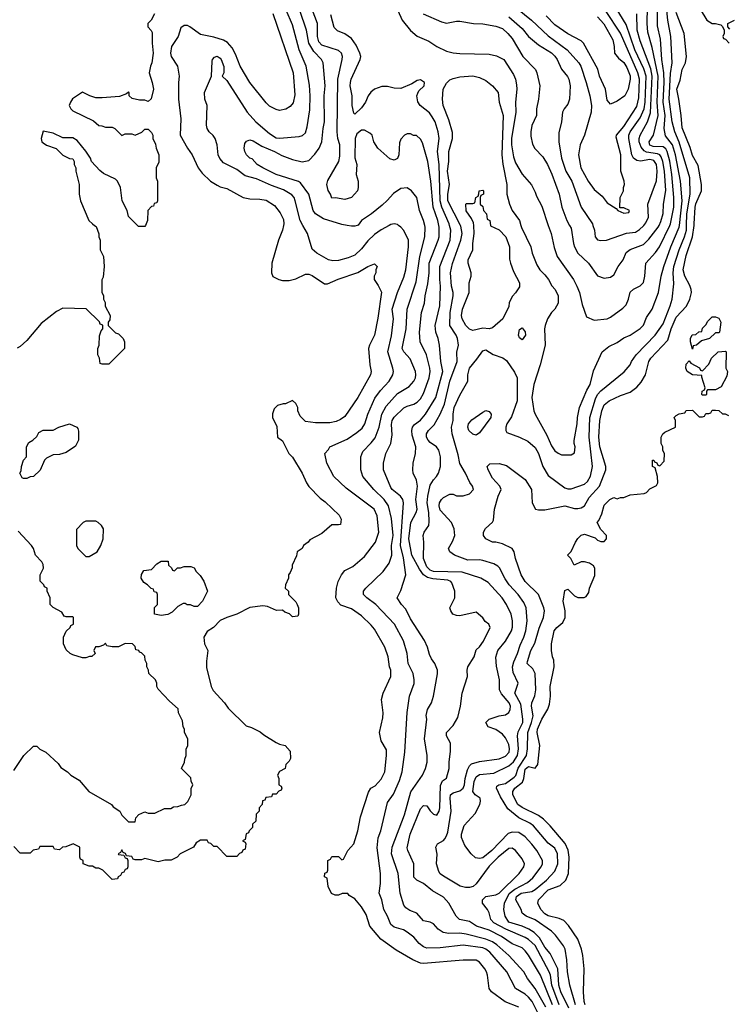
# Model space of a CAD drawing. Header units: inches. Extents: x 1793389 to 1900389, y 320802 to 470796.
# Tile 62 of 256: x 1860206 to 1864528, y 335253 to 341253. Entities that reach past the tile are written whole.
import ezdxf

# ---------------------------------------------------------------- set-up
doc = ezdxf.new("R2010")
doc.units = ezdxf.units.IN
doc.header["$MEASUREMENT"] = 0
doc.layers.add('B8363', color=7, linetype='Continuous')
doc.layers.add('B8364', color=7, linetype='Continuous')

msp = doc.modelspace()

# ---------------------------------------------------------------- linework, layer by layer
at = {"layer": 'B8363', "color": 2}
for points, elevation in [([(1861815.1, 340000), (1861809, 339970), (1861784, 339910), (1861744, 339770), (1861742, 339710), (1861750, 339688.7), (1861786, 339670), (1861810, 339664), (1861850, 339664), (1861890, 339674), (1861950, 339702), (1861970, 339702), (1861990, 339695.3), (1862064.7, 339644.7), (1862083.1, 339643.1), (1862148.3, 339671.7), (1862268, 339712), (1862330, 339748.7), (1862370, 339766), (1862386, 339750), (1862378, 339730), (1862378, 339710), (1862368, 339690), (1862368, 339670), (1862392.9, 339632.9), (1862412.1, 339592.1), (1862390, 339434), (1862369.2, 339330), (1862339, 339270), (1862334, 339250), (1862341.2, 339150), (1862349.2, 339110), (1862345.2, 339090), (1862269.3, 338950), (1862190, 338836), (1862163.2, 338816.8), (1862135.5, 338804.5), (1862096.9, 338796.9), (1862010, 338796), (1861950, 338804.7), (1861916.9, 338836.9), (1861902, 338870), (1861902, 338890), (1861890, 338914), (1861870, 338932), (1861827.3, 338912.7), (1861812.7, 338912.7), (1861778, 338902), (1861758, 338882), (1861748.9, 338851.1), (1861748.9, 338828.9), (1861774.6, 338774.6), (1861778, 338710), (1861810, 338686), (1861848, 338610), (1861870, 338588), (1861928.7, 338490), (1861955.3, 338430), (1861969.3, 338409.3), (1862038, 338338), (1862070, 338315.3), (1862154.6, 338234.6), (1862166, 338210), (1862162, 338178), (1862150, 338174), (1862110, 338174), (1862050, 338122), (1861976.4, 338083.6), (1861966, 338070), (1861938, 338050), (1861928.4, 338031.6), (1861898, 338010), (1861894.6, 337985.4), (1861868, 337930), (1861867.3, 337912.7), (1861856.4, 337883.6), (1861846, 337870), (1861846, 337850), (1861828, 337810), (1861826, 337790), (1861846, 337770), (1861846, 337750), (1861890, 337706), (1861898, 337690), (1861906, 337670), (1861906, 337630), (1861902, 337618), (1861870, 337614), (1861852.7, 337632.7), (1861823.6, 337643.6), (1861810, 337654), (1861772.7, 337652.7), (1861716.9, 337676.9), (1861690, 337682), (1861610, 337671.3), (1861530, 337631.3), (1861468.9, 337611.1), (1861430, 337592), (1861388, 337550), (1861350, 337524.7), (1861329.2, 337490), (1861333.2, 337450), (1861353.2, 337410), (1861344.7, 337344.7), (1861344.7, 337304.7), (1861374, 337190), (1861386, 337166), (1861455.3, 337090), (1861478, 337058), (1861588, 336950), (1861620.2, 336940.2), (1861672.9, 336912.9), (1861694.6, 336894.6), (1861770, 336848), (1861790, 336838), (1861826, 336830), (1861856.4, 336796.4), (1861858, 336750), (1861850, 336734), (1861830, 336714), (1861826, 336690), (1861790, 336672), (1861778, 336650), (1861786, 336630), (1861786, 336590), (1861802, 336582), (1861806, 336570), (1861802, 336558), (1861787.3, 336552.7), (1861770, 336534), (1861747.3, 336532.7), (1861742, 336518), (1861707.3, 336512.7), (1861702, 336498), (1861687.3, 336492.7), (1861686, 336470), (1861666, 336450), (1861666, 336430), (1861648.4, 336411.6), (1861646, 336370), (1861626, 336350), (1861626, 336330), (1861606, 336310), (1861602, 336298), (1861587.3, 336292.7), (1861582, 336258), (1861566, 336250), (1861582, 336242), (1861586, 336230), (1861582, 336198), (1861567.3, 336192.7), (1861562, 336178), (1861547.3, 336172.7), (1861530, 336154), (1861470, 336154), (1861410, 336214), (1861390, 336214), (1861372.7, 336232.7), (1861358, 336238), (1861350, 336254), (1861310, 336254), (1861283.1, 336236.9), (1861266, 336210), (1861186, 336170), (1861166, 336150), (1861130, 336132), (1861091.6, 336131.6), (1861050, 336122), (1860970, 336142), (1860950, 336134), (1860910, 336134), (1860898, 336138), (1860890, 336154), (1860858, 336158), (1860852.7, 336172.7), (1860838, 336178), (1860830, 336194), (1860822, 336178), (1860806, 336170), (1860810, 336166), (1860842, 336162), (1860850, 336146), (1860862, 336142), (1860866, 336130), (1860866, 336090), (1860862, 336078), (1860850, 336074), (1860842, 336058), (1860830, 336054), (1860822, 336038), (1860806, 336030), (1860802, 336018), (1860770, 336014), (1860714, 336070), (1860690, 336082), (1860670, 336082), (1860650, 336094), (1860630, 336094), (1860594, 336110), (1860594, 336130), (1860578, 336138), (1860574, 336150), (1860574, 336210), (1860531.6, 336231.6), (1860487.3, 336212.7), (1860468.4, 336211.6), (1860450, 336194), (1860418, 336198), (1860410, 336214), (1860330, 336214), (1860322, 336198), (1860288.4, 336191.6), (1860270, 336174), (1860210, 336174), (1860170, 336214)], 174), ([(1860663.5, 340000), (1860673.6, 339993.6), (1860688.4, 339948.4), (1860688.7, 339930), (1860698, 339910), (1860698, 339850), (1860718, 339810), (1860722, 339750), (1860715.3, 339684.7), (1860707.3, 339667.3), (1860707.3, 339592.7), (1860718, 339570), (1860718, 339550), (1860728, 339530), (1860728.4, 339508.4), (1860758, 339450), (1860756.4, 339423.6), (1860746, 339410), (1860746, 339390), (1860790, 339346), (1860810, 339338), (1860838, 339310), (1860846, 339290), (1860846, 339250), (1860750, 339154), (1860710, 339154), (1860698, 339158), (1860694, 339190), (1860682, 339210), (1860682, 339250), (1860692, 339270), (1860692.7, 339327.3), (1860703.6, 339356.4), (1860714, 339370), (1860712.7, 339392.7), (1860698, 339398), (1860692.7, 339412.7), (1860611.6, 339491.6), (1860470, 339496), (1860430, 339476), (1860338, 339402), (1860250, 339298), (1860210, 339262), (1860190, 339252)], 178), ([(1860972.7, 340000), (1860970, 339994), (1860930, 339994), (1860924, 340000)], 178), ([(1862460.3, 340000), (1862410, 339973.2), (1862370, 339945.2), (1862330, 339906), (1862290, 339856), (1862250, 339819.3), (1862210, 339802.7), (1862150, 339786), (1862116.8, 339783.2), (1862089, 339790), (1862019, 339830), (1861990, 339855.3), (1861960.9, 339950), (1861933, 340000)], 170), ([(1863250, 335236), (1863167.6, 335267.6), (1863084, 335330), (1863069, 335350), (1863059.3, 335430), (1863052.7, 335450), (1863042.7, 335470), (1863010, 335509.2), (1862990, 335521.2), (1862910, 335522.7), (1862670, 335500.9), (1862650, 335503.7), (1862603.9, 335523.9), (1862503.3, 335583.3), (1862409.5, 335649.5), (1862341.2, 335730), (1862320.2, 335800.2), (1862290, 335848), (1862250, 335895.3), (1862216.4, 335916.4), (1862207.3, 335927.3), (1862172.7, 335927.3), (1862150, 335918), (1862130, 335918), (1862108.9, 335928.9), (1862088, 335970), (1862082, 336022), (1862066, 336030), (1862067.3, 336052.7), (1862082, 336058), (1862086, 336070), (1862086, 336130), (1862102, 336138), (1862110, 336154), (1862150, 336154), (1862170, 336134), (1862182, 336138), (1862208, 336190), (1862244, 336230), (1862269.2, 336310), (1862284.1, 336395.9), (1862334.6, 336545.4), (1862348.7, 336570), (1862374.8, 336585.2), (1862410, 336626), (1862432.7, 336670), (1862444, 336770), (1862443.1, 336803.1), (1862410, 336858), (1862400.9, 336910), (1862422, 336998), (1862422.7, 337030), (1862412.7, 337110), (1862422.7, 337150), (1862469.2, 337250), (1862469, 337290), (1862461.2, 337310), (1862453.2, 337370), (1862432.7, 337430), (1862370, 337539), (1862350, 337564), (1862290, 337621.2), (1862230, 337662.7), (1862165.6, 337685.6), (1862145.6, 337705.6), (1862135.1, 337730), (1862139.3, 337790), (1862149.4, 337830.6), (1862169, 337870), (1862190, 337896), (1862238.6, 337921.4), (1862310, 337981), (1862377.2, 338070), (1862396, 338130), (1862386.6, 338230), (1862369, 338270), (1862198.3, 338398.3), (1862122, 338470), (1862079, 338550), (1862068, 338610), (1862090, 338634), (1862098, 338650), (1862203.3, 338696.7), (1862263.3, 338736.7), (1862295.3, 338764.7), (1862312, 338790), (1862329.6, 338850), (1862372.5, 338947.5), (1862406.6, 338993.4), (1862459.3, 339050), (1862482.7, 339090), (1862486, 339110), (1862482.7, 339130), (1862451.8, 339230), (1862473.1, 339326.9), (1862485.1, 339430), (1862478.7, 339490), (1862509.6, 339590), (1862550, 339684.7), (1862561.6, 339730), (1862578.4, 339870), (1862577, 339910), (1862549.5, 339969.5), (1862530, 339989.2), (1862516.5, 340000)], 170), ([(1862264, 340000), (1862250, 339995.3), (1862230, 339995.3), (1862203.7, 340000)], 166), ([(1863364.6, 335204.6), (1863331.2, 335270), (1863310, 335296.2), (1863290, 335314), (1863229.3, 335350), (1863177, 335450), (1863074.5, 335570), (1863050, 335589.6), (1863030, 335597.4), (1862910, 335613.3), (1862770, 335597), (1862690, 335595.1), (1862670, 335602.7), (1862643.3, 335623.3), (1862610, 335661.2), (1862570, 335693.2), (1862546.8, 335706.8), (1862490, 335722.7), (1862470, 335739), (1862449.6, 335789.6), (1862426.6, 335830), (1862414.5, 335890), (1862399.3, 335930), (1862406, 335990), (1862406, 336050), (1862387.2, 336207.2), (1862392.1, 336267.9), (1862409.3, 336310), (1862450, 336482), (1862486.3, 336533.7), (1862522.7, 336617.3), (1862539.6, 336670), (1862554.5, 336790), (1862569.5, 337030.5), (1862583.7, 337130), (1862612, 337208), (1862612.3, 337230), (1862606, 337270), (1862576, 337330), (1862569.4, 337390), (1862547.2, 337467.2), (1862492.3, 337570), (1862379.3, 337690), (1862324, 337730), (1862304, 337750), (1862304, 337770), (1862317.2, 337790), (1862424, 337890), (1862458.9, 337941.1), (1862476.2, 337990), (1862474, 338050), (1862484, 338110), (1862473.1, 338213.1), (1862456.2, 338290), (1862430, 338329.4), (1862366, 338390), (1862299.3, 338470), (1862286.6, 338510), (1862286, 338590), (1862298.4, 338621.6), (1862350, 338674), (1862374.2, 338705.8), (1862398.4, 338770), (1862415.6, 338850), (1862442.3, 338897.7), (1862510, 338976.3), (1862582.5, 339017.5), (1862609.3, 339050), (1862619.3, 339070), (1862622.7, 339090), (1862619.3, 339110), (1862586.8, 339186.8), (1862549.3, 339230), (1862538, 339250), (1862563.6, 339370), (1862569.4, 339490), (1862624.9, 339655.1), (1862647.3, 339810), (1862677, 339930), (1862679.5, 339990), (1862677, 340000)], 166), ([(1863414.9, 335234.9), (1863350, 335349.3), (1863303.7, 335410), (1863280.9, 335450), (1863189.5, 335550), (1863115.9, 335615.9), (1863090, 335634.3), (1863050, 335649.7), (1862930, 335681.3), (1862890, 335686.3), (1862823.9, 335683.9), (1862789.6, 335689.6), (1862759, 335710), (1862730, 335744), (1862710, 335754), (1862670, 335762), (1862629.3, 335809.3), (1862584.8, 335824.8), (1862561.5, 335841.5), (1862550, 335858), (1862526, 335930), (1862514.5, 336050), (1862473.6, 336170), (1862478.4, 336210), (1862552.5, 336407.5), (1862591.5, 336548.5), (1862662.7, 336650), (1862681.2, 336690), (1862691.9, 336728.1), (1862692.3, 336770), (1862675.1, 336870), (1862689.3, 336990), (1862686.3, 337013.7), (1862693.2, 337050), (1862717.2, 337090), (1862729.4, 337130.6), (1862753.6, 337266.4), (1862754, 337290), (1862739, 337330), (1862718, 337358), (1862705.4, 337385.4), (1862693.2, 337430), (1862676, 337470), (1862590, 337602), (1862562, 337662), (1862535.3, 337690), (1862509, 337730), (1862530, 337774), (1862560.9, 337870), (1862546.2, 337973.8), (1862528.4, 338050), (1862547.3, 338310), (1862542, 338330), (1862529.6, 338349.6), (1862477.2, 338390), (1862470, 338402), (1862426, 338510), (1862425.2, 338550), (1862439, 338610), (1862469.3, 338670.7), (1862477, 338723), (1862473.4, 338786.6), (1862478.4, 338810), (1862490, 338830.6), (1862550, 338887.7), (1862570, 338899.1), (1862610, 338910.6), (1862630, 338922), (1862650, 338942), (1862670, 338976), (1862704.2, 339070), (1862709.6, 339109.6), (1862707.3, 339130), (1862687, 339210), (1862649.2, 339290), (1862643.7, 339350), (1862656, 339470), (1862675.1, 339524.9), (1862678.7, 339570), (1862696.3, 339643.7), (1862703, 339710), (1862702.6, 339770), (1862758.7, 339910), (1862763.6, 339930), (1862764.2, 339990), (1862762.2, 340000)], 162), ([(1863455.3, 335250), (1863382.4, 335430), (1863310, 335553.2), (1863290, 335579.3), (1863270, 335597), (1863210, 335620.7), (1863145.7, 335665.7), (1863070, 335705.1), (1862993.2, 335730), (1862950, 335757), (1862889, 335770), (1862869.2, 335790), (1862822.7, 335870), (1862790, 335906), (1862724.4, 335944.4), (1862670, 335989.2), (1862629.4, 336009.4), (1862610, 336028.7), (1862609.4, 336110), (1862572.7, 336190), (1862570, 336206), (1862587.8, 336290), (1862650, 336444.7), (1862670, 336464.7), (1862690, 336462), (1862710, 336432), (1862730, 336412), (1862750, 336404.7), (1862764, 336430), (1862769.1, 336450.9), (1862773, 336587), (1862785.8, 336614.2), (1862809.3, 336630.7), (1862825.2, 336690), (1862825.2, 336730), (1862834.6, 336794.6), (1862834.6, 336845.4), (1862808.7, 336890), (1862809, 336910), (1862850, 336951.3), (1862878.6, 337001.4), (1862894, 337070), (1862904, 337150), (1862938, 337250), (1862935.3, 337290), (1862939, 337310), (1862979, 337370), (1862990, 337414), (1863010, 337432), (1863034.8, 337465.2), (1863075.3, 337550), (1863068, 337570), (1863045.6, 337585.6), (1863030, 337608), (1862990, 337642), (1862890, 337621.2), (1862870, 337622), (1862848.7, 337630), (1862835.3, 337650), (1862829, 337670), (1862860.9, 337730), (1862859.5, 337770), (1862841.6, 337821.6), (1862836, 337830), (1862817.8, 337837.8), (1862726.9, 337846.9), (1862694.2, 337854.2), (1862669.6, 337869.6), (1862644.7, 337904.7), (1862598.9, 337990), (1862579.7, 338090), (1862591.6, 338190), (1862624.5, 338250), (1862629.6, 338270), (1862623, 338330), (1862631.6, 338411.6), (1862626.6, 338446.6), (1862605.2, 338490), (1862604, 338510), (1862606, 338550), (1862619.5, 338610), (1862622, 338650), (1862599.3, 338720.7), (1862597, 338750), (1862602.7, 338770), (1862613.8, 338786.2), (1862650, 338813.4), (1862682, 338850), (1862743.6, 338950), (1862786, 339110), (1862775.6, 339170), (1862767, 339270), (1862758.4, 339310), (1862743.6, 339350), (1862740.5, 339390), (1862769.6, 339510), (1862772.8, 339630), (1862768, 339670), (1862767.8, 339750), (1862831.3, 339910), (1862836.3, 339970), (1862827.9, 340000)], 158), ([(1863497.2, 335250), (1863450.8, 335370), (1863442.6, 335430), (1863435.4, 335450), (1863350.7, 335610.7), (1863310, 335648), (1863290, 335660.5), (1863170.7, 335710.7), (1863098, 335750), (1863079.5, 335770), (1863069.3, 335810), (1863059.3, 335830), (1863029.2, 335870), (1863029.3, 335890.7), (1863049.5, 335910.5), (1863110, 335920.5), (1863130, 335930.6), (1863252.7, 336050), (1863281.2, 336090), (1863285.2, 336110), (1863270, 336139), (1863229.2, 336190), (1863210, 336203.7), (1863190, 336202), (1863124.9, 336150), (1863070, 336095.1), (1862990, 335988), (1862972, 335970), (1862950, 335964), (1862924.7, 335964.7), (1862893.6, 335973.6), (1862790, 336034), (1862770, 336049), (1862762.5, 336062.5), (1862749.3, 336110), (1862752.9, 336167.1), (1862744, 336210), (1862754, 336230), (1862790, 336250.6), (1862799.1, 336260.9), (1862810, 336278.8), (1862817, 336303), (1862838, 336430), (1862831.5, 336510), (1862834.5, 336530), (1862850, 336541.3), (1862890, 336553.1), (1862911.1, 336570), (1862919.7, 336590), (1862922.6, 336630), (1862938.2, 336681.8), (1862950, 336707.3), (1862962.3, 336717.7), (1863010, 336733), (1863130, 336748.5), (1863170, 336764.9), (1863191.2, 336790), (1863194, 336810), (1863190, 336835.3), (1863170, 336877.2), (1863150, 336899), (1863110, 336928.7), (1863064, 336944), (1863048.7, 336970), (1863070, 336991.3), (1863130, 337011.3), (1863170, 337018), (1863190, 337032), (1863197.2, 337050), (1863199.3, 337070), (1863191.8, 337090), (1863144.4, 337144.4), (1863132, 337170), (1863133.2, 337230), (1863114, 337314), (1863109.5, 337369.5), (1863122, 337410), (1863170, 337466.8), (1863205.1, 337530), (1863211.9, 337551.9), (1863212, 337590), (1863202.7, 337630), (1863174.5, 337690), (1863149.6, 337729.6), (1863064.1, 337824.1), (1863018, 337850), (1862905.6, 337885.6), (1862730, 337891.5), (1862710, 337899.7), (1862690, 337919.5), (1862669.6, 337970.4), (1862671.8, 338070), (1862666.6, 338110), (1862673.2, 338130), (1862701.2, 338170), (1862704.1, 338195.9), (1862702, 338250), (1862691.2, 338310), (1862694.7, 338350), (1862710, 338416), (1862729.3, 338450), (1862749.2, 338470), (1862761.2, 338490), (1862772.7, 338530), (1862772.7, 338590), (1862762.7, 338630), (1862749, 338650), (1862710, 338676), (1862698, 338690), (1862687.3, 338710), (1862687.3, 338730), (1862699.3, 338750), (1862734.7, 338785.3), (1862771.2, 338848.8), (1862798, 338910), (1862830, 339051), (1862874, 339170), (1862872.9, 339227.1), (1862882.7, 339270), (1862877.2, 339310), (1862869.2, 339330), (1862829.5, 339390), (1862831.3, 339470), (1862849.6, 339569.6), (1862849.4, 339590), (1862839.5, 339630), (1862834, 339710), (1862846.8, 339766.8), (1862896.9, 339910), (1862904.2, 339950), (1862895.8, 339995.8), (1862893.7, 340000)], 154), ([(1863555.6, 335230), (1863505.8, 335330), (1863494.5, 335370), (1863488.5, 335468.4), (1863441.7, 335561.7), (1863410, 335602), (1863377.4, 335657.4), (1863344.5, 335690), (1863310.9, 335710.9), (1863270, 335728.4), (1863190, 335753.6), (1863168, 335790), (1863158, 335830), (1863163, 335870), (1863192.1, 335927.9), (1863225.3, 335954.7), (1863303.9, 335996.1), (1863336.6, 336023.4), (1863387, 336090), (1863395.1, 336110), (1863395.1, 336130), (1863359.5, 336190), (1863330, 336229.3), (1863290, 336274.5), (1863250, 336299.5), (1863210, 336302), (1863185.7, 336294.3), (1863086, 336190), (1863030, 336146.6), (1863010, 336141.2), (1862986.6, 336146.6), (1862959, 336170), (1862921.5, 336221.5), (1862901.2, 336270), (1862901.2, 336290), (1862918, 336342), (1862983.3, 336416.7), (1863013.2, 336470), (1863017.2, 336490), (1863014, 336510), (1862984, 336530), (1862969.5, 336550), (1862978.3, 336610), (1862990, 336639.1), (1863010, 336653.4), (1863098.9, 336661.1), (1863190, 336706.4), (1863218.7, 336730), (1863242.6, 336770), (1863248.4, 336810), (1863242, 336890), (1863247.2, 336912.8), (1863275.8, 336970), (1863275.8, 336990), (1863262.7, 337082.7), (1863227, 337150), (1863246, 337210), (1863215.9, 337275.9), (1863211.6, 337310), (1863219.3, 337340.7), (1863242, 337390), (1863257.7, 337442.3), (1863280.7, 337490), (1863293.6, 337530), (1863301.6, 337590), (1863294.5, 337670), (1863281, 337701), (1863246.6, 337750), (1863192, 337810), (1863166.1, 337846.1), (1863133, 337913), (1863123.3, 337923.3), (1863097.2, 337937.2), (1863030, 337957), (1863010, 337960.7), (1862939.5, 337959.5), (1862858, 337990), (1862828.7, 338010), (1862822, 338030), (1862846.6, 338073.4), (1862859.3, 338110), (1862855.1, 338150), (1862839.3, 338190), (1862770, 338264), (1862763.7, 338290), (1862766, 338310), (1862779, 338330), (1862790, 338341), (1862830, 338362), (1862850, 338362), (1862870, 338352), (1862910, 338352), (1862950, 338364.7), (1862974, 338390), (1862968.7, 338410), (1862952.5, 338432.5), (1862926, 338490), (1862889.7, 338549.7), (1862880.7, 338600.7), (1862843.6, 338730), (1862840.5, 338770), (1862849.6, 338810.4), (1862849.7, 338850), (1862856.2, 338890), (1862890, 338964.7), (1862939, 339050), (1862939.3, 339090), (1862949.5, 339130), (1862995.3, 339184.7), (1863030, 339236), (1863050, 339240.7), (1863093.4, 339213.4), (1863153.3, 339193.3), (1863176.1, 339176.1), (1863224.5, 339104.5), (1863240.7, 339070), (1863239.3, 338930), (1863206.4, 338833.6), (1863178, 338790), (1863171.3, 338770), (1863171.3, 338750), (1863178, 338738), (1863254, 338710), (1863305.4, 338685.4), (1863350, 338646), (1863370.6, 338610), (1863396.3, 338530), (1863430, 338476), (1863530, 338400.7), (1863550, 338393.4), (1863570, 338393.4), (1863650, 338423), (1863670, 338438.8), (1863688.1, 338471.9), (1863699.7, 338530), (1863679.7, 338710), (1863684.2, 338830), (1863717.7, 338942.3), (1863731.1, 338968.9), (1863750, 338990.6), (1863892.1, 339107.9), (1863928.7, 339150), (1863937.2, 339170), (1863966, 339210), (1864082, 339330), (1864130, 339400.7), (1864173.6, 339510), (1864185.1, 339550), (1864195.6, 339644.4), (1864191.1, 339710), (1864196, 339750), (1864228.4, 339850), (1864261.5, 339930), (1864272, 339970), (1864272.9, 340000)], 150), ([(1863077.8, 340000), (1863078, 339998), (1863130, 339972), (1863170.5, 339930.5), (1863193.4, 339870), (1863194.4, 339794.4), (1863198.8, 339770), (1863218.8, 339718.8), (1863254.8, 339650), (1863254, 339626), (1863230, 339588), (1863211.1, 339568.9), (1863192, 339530), (1863190, 339506), (1863152, 339430), (1863090, 339375.3), (1863070, 339369), (1863030, 339373.2), (1862970, 339359.3), (1862950, 339366.6), (1862927, 339390), (1862904.5, 339430), (1862900.7, 339450), (1862907.3, 339490), (1862947, 339590), (1862947.3, 339650), (1862959.6, 339690), (1862960.7, 339710), (1862940.9, 339770), (1862942, 339790), (1862969.5, 339850), (1862969.6, 339890), (1862978, 339950), (1862975.3, 340000)], 150), ([(1863596.4, 335250), (1863560.7, 335370), (1863546.3, 335450), (1863543.6, 335523.6), (1863532.3, 335590), (1863523.7, 335610), (1863474.5, 335674.5), (1863450, 335698), (1863350, 335767.3), (1863295.3, 335790), (1863270, 335808.7), (1863264, 335830), (1863232.3, 335890), (1863237, 335910), (1863265.2, 335930), (1863330, 335941.3), (1863350, 335952.4), (1863419.5, 336010), (1863470, 336064), (1863487.8, 336110), (1863485.6, 336170), (1863470, 336205.2), (1863430, 336236), (1863340.8, 336340.8), (1863317, 336357), (1863249.8, 336389.8), (1863183.3, 336443.3), (1863137.8, 336517.8), (1863114.5, 336570), (1863117.2, 336582.8), (1863128, 336590), (1863170, 336598.7), (1863222.9, 336637.1), (1863231.6, 336648.4), (1863247.1, 336692.9), (1863296.4, 336770), (1863302.6, 336810), (1863304.4, 336910), (1863328.5, 336970), (1863337.4, 337010), (1863327.8, 337070), (1863329.6, 337090), (1863347.5, 337132.5), (1863353.6, 337170), (1863349.5, 337269.5), (1863336.6, 337296.6), (1863301.2, 337330), (1863302.7, 337342.7), (1863322.9, 337410), (1863347, 337453), (1863374.7, 337545.3), (1863400.9, 337610), (1863406, 337650), (1863402.7, 337670), (1863369.5, 337749.5), (1863289.7, 337829.7), (1863263.7, 337870), (1863229.5, 337969.5), (1863221.2, 338010), (1863209, 338030), (1863150, 338059.5), (1863110, 338069.3), (1863089.4, 338069.4), (1863049.1, 338089.1), (1863035.3, 338110), (1863035.3, 338130), (1863047.2, 338152.8), (1863089.3, 338190.7), (1863096, 338204), (1863102, 338270), (1863125.2, 338350), (1863142, 338390), (1863135.3, 338410), (1863090, 338459), (1863062.7, 338510), (1863057.2, 338530), (1863072.7, 338547.3), (1863130, 338548.2), (1863175.6, 338535.6), (1863290, 338450.8), (1863326.8, 338390), (1863331, 338310), (1863351.1, 338271.1), (1863370, 338266), (1863410, 338266.8), (1863530, 338290.7), (1863590, 338274.8), (1863610, 338274.8), (1863630, 338278.8), (1863650, 338291), (1863679.4, 338340.6), (1863742.4, 338410), (1863780.9, 338510), (1863782, 338530), (1863745.1, 338650), (1863738, 338710), (1863744.7, 338810), (1863755.6, 338870), (1863770, 338906.8), (1863801.2, 338930), (1863870, 338964), (1863930, 338982.8), (1863970, 339014.8), (1863996.1, 339043.9), (1864023.7, 339090), (1864043.7, 339170), (1864055.1, 339190), (1864159.7, 339300.3), (1864179.7, 339370), (1864210, 339440.7), (1864272.7, 339507.3), (1864292.7, 339550), (1864302.7, 339590), (1864301.2, 339610), (1864294.2, 339634.2), (1864262.9, 339690), (1864251.8, 339730), (1864270, 339816), (1864309.8, 339930.2), (1864319.1, 340000)], 146), ([(1863263.2, 340000), (1863267.1, 339987.1), (1863322.8, 339870), (1863330.8, 339830), (1863359.8, 339759.8), (1863378.8, 339730), (1863410, 339698.8), (1863430.7, 339670), (1863450.7, 339630.7), (1863471.3, 339610), (1863491.3, 339570), (1863490, 339526), (1863470.9, 339489.1), (1863450, 339468), (1863424.7, 339430), (1863411, 339390), (1863406.8, 339370), (1863410.8, 339270), (1863380.7, 339150), (1863342, 339030), (1863330.6, 338950), (1863342, 338870), (1863350.5, 338850), (1863421.3, 338721.3), (1863450, 338656), (1863470, 338626), (1863490, 338611), (1863510, 338602), (1863570, 338602), (1863590, 338614), (1863594, 338650), (1863588, 338670), (1863588.4, 338688.4), (1863605.6, 338790), (1863607.8, 338830), (1863620.5, 338890), (1863664.8, 338995.3), (1863684.5, 339030), (1863706.3, 339113.7), (1863759, 339230), (1863798.6, 339261.4), (1863850, 339286.8), (1863890, 339314.8), (1863929.4, 339330.6), (1863990, 339371), (1864010, 339391.3), (1864030, 339438), (1864062.7, 339490), (1864102.9, 339590), (1864118.7, 339690), (1864135.1, 339750), (1864178, 339870), (1864228.3, 339990), (1864229.4, 340000)], 154), ([(1863430.3, 340000), (1863447.3, 339950), (1863465.8, 339865.8), (1863484.9, 339810), (1863584, 339670), (1863604.9, 339630), (1863620.7, 339590), (1863636.8, 339516.8), (1863662.8, 339442.8), (1863710, 339422), (1863790, 339431.3), (1863810, 339441), (1863884.7, 339495.3), (1863904, 339516), (1863919, 339550), (1863930, 339592), (1863950, 339612), (1863990, 339631.3), (1864010, 339652), (1864019.3, 339690), (1864024, 339770), (1864084.4, 339835.6), (1864107.3, 339870), (1864171, 340000)], 158), ([(1863560.3, 340000), (1863570, 339982), (1863584, 339890), (1863590.8, 339870), (1863611, 339830), (1863676, 339770), (1863730, 339692), (1863770, 339678), (1863810, 339684.7), (1863830, 339698), (1863857.2, 339750), (1863886, 339790), (1863906, 339834), (1863930, 339852.4), (1864010, 339884.4), (1864044.2, 339915.8), (1864100.5, 339990), (1864105.4, 340000)], 162), ([(1863701.8, 340000), (1863711, 339970), (1863716, 339930), (1863730, 339911.3), (1863750, 339906.8), (1863786, 339910), (1863907.2, 339952.8), (1863961.2, 339958.8), (1863986.2, 339973.8), (1864010, 339997.3), (1864012.1, 340000)], 166), ([(1863655.6, 335250), (1863649.7, 335270), (1863644.2, 335330), (1863649.3, 335470), (1863640.7, 335550), (1863632, 335590), (1863609.6, 335650), (1863554, 335734), (1863524.5, 335764.5), (1863496.6, 335776.6), (1863430, 335791.6), (1863410, 335804.2), (1863385.6, 335830), (1863365.6, 335870), (1863369.6, 335890), (1863429.6, 335950), (1863503.3, 335976.7), (1863536.2, 336010), (1863553.6, 336050), (1863556.9, 336150), (1863551.5, 336191.5), (1863533.1, 336233.1), (1863440.8, 336340.8), (1863400.6, 336380.6), (1863370, 336403.6), (1863270, 336452), (1863244.5, 336470), (1863214.5, 336530), (1863214.5, 336550), (1863227, 336570), (1863272.3, 336607.7), (1863281.3, 336630), (1863290, 336686), (1863310, 336702.8), (1863350, 336691.3), (1863366, 336714), (1863379.5, 336830), (1863361.3, 336910), (1863363.5, 336930), (1863390, 336990.8), (1863427.5, 337052.5), (1863438, 337082), (1863444.5, 337130), (1863442, 337190), (1863466, 337310), (1863464, 337350), (1863455.3, 337370), (1863448.7, 337410), (1863449, 337450), (1863466.6, 337530), (1863481.2, 337550), (1863519.5, 337580.5), (1863533.2, 337610), (1863532.7, 337650), (1863521.2, 337710), (1863530, 337774), (1863550, 337782), (1863590, 337742), (1863610, 337731.3), (1863648, 337732), (1863662, 337738), (1863676.4, 337763.6), (1863681.2, 337790), (1863714.2, 337865.8), (1863714, 337910), (1863705.6, 337925.6), (1863681.2, 337941.2), (1863650, 337949), (1863630, 337948.7), (1863588.4, 337928.4), (1863568, 337970), (1863548, 337990), (1863570, 338012), (1863595.3, 338070), (1863610, 338092), (1863630, 338112), (1863650, 338118), (1863716, 338096), (1863730, 338082), (1863750, 338074), (1863770, 338074), (1863786, 338090), (1863786, 338110), (1863750, 338146), (1863728, 338190), (1863739, 338201), (1863757.2, 338242.8), (1863770, 338294), (1863806, 338330), (1863830, 338342), (1863850, 338334), (1863870, 338342), (1863890, 338342), (1863930, 338358.8), (1864014.6, 338365.4), (1864028.4, 338371.6), (1864050, 338394), (1864090, 338414), (1864098, 338430), (1864095.3, 338470), (1864082, 338522), (1864066, 338530), (1864066, 338570), (1864074, 338570), (1864078, 338558), (1864092.7, 338552.7), (1864098, 338538), (1864110, 338534), (1864136.4, 338563.6), (1864138, 338610), (1864128.4, 338628.4), (1864128, 338650), (1864118, 338670), (1864118, 338710), (1864128, 338730), (1864140.2, 338739.8), (1864206, 338770), (1864206, 338810), (1864198, 338830), (1864210, 338842), (1864228.4, 338851.6), (1864262, 338858), (1864270, 338872), (1864310, 338874), (1864350, 338834), (1864370, 338834), (1864382, 338838), (1864390, 338854), (1864410, 338854), (1864422, 338858), (1864430, 338874), (1864450, 338874), (1864470, 338872), (1864492, 338852), (1864508, 338852), (1864530, 338842)], 142), ([(1860170, 336678), (1860231.6, 336768.4), (1860290, 336826), (1860310, 336826), (1860328.4, 336808.4), (1860366, 336790), (1860440.4, 336720.4), (1860456.4, 336696.4), (1860498, 336670), (1860518, 336650), (1860570, 336618), (1860628.9, 336548.9), (1860766, 336470), (1860776.4, 336456.4), (1860818, 336430), (1860830, 336406), (1860870, 336366), (1860910, 336366), (1860914, 336390), (1860934, 336410), (1860970, 336426), (1860990, 336418), (1861030, 336418), (1861090, 336446), (1861127.3, 336447.3), (1861143.6, 336456.4), (1861170, 336458), (1861192.7, 336467.3), (1861214, 336470), (1861231.6, 336488.4), (1861252, 336530), (1861252.7, 336567.3), (1861262, 336590), (1861252.7, 336612.7), (1861250, 336634), (1861194, 336690), (1861211.6, 336728.4), (1861212.7, 336747.3), (1861222, 336770), (1861222, 336810), (1861231.1, 336828.9), (1861232, 336850), (1861232, 336870), (1861212, 336910), (1861212, 336930), (1861203.6, 336943.6), (1861199.6, 336979.6), (1861174, 337030), (1861172.7, 337052.7), (1861119.6, 337099.6), (1861050, 337174), (1861042, 337190), (1861042, 337210), (1861034, 337230), (1860994, 337270), (1860992, 337290), (1860982, 337310), (1860982, 337330), (1860972, 337350), (1860970, 337374), (1860950, 337394), (1860938, 337398), (1860934, 337410), (1860914, 337414), (1860910, 337434), (1860894, 337450), (1860850, 337452), (1860810, 337432), (1860770, 337432), (1860738, 337438), (1860730, 337454), (1860718, 337442), (1860688.4, 337431.6), (1860669, 337431), (1860658, 337410), (1860666, 337390), (1860647.3, 337372.7), (1860632.7, 337372.7), (1860610, 337364.7), (1860590, 337364.7), (1860530, 337382), (1860514, 337390), (1860490, 337414), (1860474, 337450), (1860474, 337490), (1860490, 337526), (1860514, 337550), (1860518, 337562), (1860534, 337570), (1860534, 337610), (1860530, 337614), (1860490, 337614), (1860478, 337618), (1860463.6, 337643.6), (1860410, 337672), (1860392, 337690), (1860392, 337730), (1860374, 337770), (1860374, 337790), (1860358, 337798), (1860354, 337810), (1860332, 337832), (1860331.3, 337870), (1860351.3, 337910), (1860350, 337934), (1860342, 337950), (1860302, 337990), (1860291.3, 338030), (1860278, 338050), (1860196.9, 338136.9)], 174)]:
    msp.add_lwpolyline(points, dxfattribs=dict(at, elevation=elevation))
for points, elevation in [([(1864310, 339246), (1864298, 339290), (1864298, 339310), (1864307.3, 339332.7), (1864330, 339334), (1864348.4, 339351.6), (1864366, 339354), (1864370, 339374), (1864390, 339394), (1864403.1, 339416.9), (1864430, 339442), (1864450, 339442), (1864470, 339434), (1864482, 339410), (1864474, 339350), (1864470, 339346), (1864450, 339346), (1864414, 339310), (1864363.6, 339296.4), (1864334, 339270), (1864314, 339266)], 142), ([(1863270, 339302), (1863254.6, 339314.6), (1863249.3, 339330), (1863254.6, 339365.4), (1863270, 339374.8), (1863290, 339351.3), (1863290.6, 339330)], 150), ([(1864370, 338966), (1864366, 338970), (1864368, 338990), (1864382, 338998), (1864386, 339010), (1864366, 339074), (1864366, 339086), (1864310, 339089), (1864278, 339110), (1864268.7, 339130), (1864270, 339154), (1864290, 339174), (1864299.6, 339159.6), (1864351.6, 339131.6), (1864358, 339118), (1864370, 339114), (1864410, 339154), (1864426, 339190), (1864466, 339230), (1864510, 339234), (1864514, 339230), (1864512, 339130), (1864522, 339110), (1864519.6, 339080.4), (1864483.6, 339016.4), (1864450, 338998), (1864402, 338998), (1864394, 338990), (1864394, 338970), (1864390, 338966)], 142), ([(1862990, 338722), (1862970, 338728), (1862945.2, 338750), (1862939.3, 338770), (1862942.7, 338790), (1862964.8, 338815.2), (1863030, 338861), (1863050, 338871.3), (1863070, 338864.7), (1863081, 338850), (1863078.8, 338830), (1863010, 338735.3)], 146), ([(1860230, 338458), (1860222, 338462), (1860208, 338490), (1860216.4, 338503.6), (1860218, 338530), (1860228.7, 338570), (1860248, 338590), (1860248, 338650), (1860263.1, 338676.9), (1860286, 338690), (1860310, 338714), (1860323.1, 338736.9), (1860350, 338751.3), (1860410, 338752), (1860446, 338770), (1860510, 338791.3), (1860554, 338770), (1860562, 338762), (1860565.4, 338745.4), (1860566, 338690), (1860546.4, 338653.6), (1860490, 338615.3), (1860450, 338604), (1860410, 338602), (1860370, 338582), (1860358, 338570), (1860330.9, 338509.1), (1860290, 338468.7), (1860270, 338468), (1860250, 338458)], 174), ([(1860670, 338198), (1860610, 338198), (1860594, 338190), (1860552.7, 338147.3), (1860552, 338050), (1860562, 338030), (1860610, 337982), (1860630, 337982), (1860678, 338010), (1860702, 338050), (1860715.3, 338090), (1860718, 338150), (1860706, 338170), (1860686, 338190)], 178), ([(1861150, 337894), (1861168, 337912), (1861187.3, 337912.7), (1861210, 337922), (1861250, 337922), (1861270, 337912), (1861282, 337890), (1861306.4, 337866.4), (1861330, 337832), (1861351.3, 337770), (1861322, 337710), (1861290, 337678), (1861270, 337678), (1861247.3, 337687.3), (1861228.4, 337688.4), (1861216.4, 337696.4), (1861203.6, 337696.4), (1861170, 337678), (1861136.9, 337643.1), (1861110, 337628), (1861070, 337622), (1861028, 337630), (1861028.4, 337671.6), (1861046, 337690), (1861046, 337750), (1861042, 337762), (1861027.3, 337767.3), (1861022, 337782), (1861007.3, 337787.3), (1860986, 337810), (1860963.1, 337823.1), (1860948, 337850), (1860948.4, 337871.6), (1860964, 337896), (1861010, 337902), (1861043.1, 337936.9), (1861070, 337954), (1861112.7, 337952.7), (1861114, 337930), (1861132.7, 337912.7), (1861138, 337898)], 174)]:
    msp.add_lwpolyline(points, close=True, dxfattribs=dict(at, elevation=elevation))
at = {"layer": 'B8364', "color": 2}
for points, elevation in [([(1861933, 340000), (1861916.2, 340030), (1861887.3, 340150), (1861879.5, 340170), (1861866.5, 340186.5), (1861816.1, 340216.1), (1861742.3, 340242.3), (1861650, 340282.7), (1861581, 340301), (1861530, 340340.9), (1861450, 340380.9), (1861426.9, 340406.9), (1861416.9, 340430), (1861411.5, 340491.5), (1861399.3, 340530), (1861387.2, 340547.2), (1861361.2, 340570), (1861349.2, 340590), (1861346, 340610), (1861349.3, 340730), (1861336, 340770), (1861333.2, 340810), (1861375.3, 340910), (1861380.2, 340999.8), (1861382, 341010), (1861394.6, 341025.4), (1861410, 341031), (1861430, 341018), (1861434.8, 341010), (1861451, 340969), (1861452, 340930), (1861442, 340910), (1861470, 340882), (1861594, 340690), (1861646.8, 340630), (1861730, 340559.1), (1861770, 340534), (1861790, 340530.7), (1861910, 340540.7), (1861932, 340548), (1861950, 340564.7), (1861960.1, 340599.9), (1861976.6, 340703.4), (1861978.4, 340790), (1861973.8, 340853.8), (1861954.5, 340970), (1861911.3, 341070), (1861870, 341222), (1861831.4, 341311.4)], 170), ([(1862203.7, 340000), (1862170, 340006), (1862060.1, 340040.1), (1862010, 340069.3), (1861996, 340090), (1861969.5, 340190), (1861919.6, 340259.6), (1861907.5, 340267.5), (1861770, 340309.6), (1861689, 340350), (1861654, 340370), (1861624.7, 340404.7), (1861609, 340410), (1861589.2, 340430), (1861579, 340450), (1861575.3, 340470), (1861580.4, 340499.6), (1861590, 340514), (1861610, 340522), (1861630, 340516), (1861683.1, 340483.1), (1861761, 340450), (1861805.8, 340425.8), (1861870, 340400.7), (1861930, 340386.8), (1861970, 340396), (1862006.8, 340433.2), (1862033.2, 340470), (1862049.4, 340510), (1862056.2, 340590), (1862065.1, 340630), (1862062.4, 340790), (1862069.6, 340850), (1862058, 340990), (1862046, 341010), (1862000.4, 341060.4), (1861969.7, 341109.7), (1861955.1, 341190), (1861915.6, 341310)], 166), ([(1862762.2, 340000), (1862756.3, 340030), (1862728.2, 340110), (1862714, 340270), (1862695.6, 340390), (1862663.1, 340503.1), (1862650, 340526), (1862627.3, 340547.3), (1862608.4, 340548.4), (1862590, 340558), (1862570, 340558), (1862554, 340550), (1862530, 340526), (1862523.6, 340503.6), (1862518, 340430), (1862510, 340408), (1862490, 340398), (1862464.7, 340404.7), (1862389.7, 340469.7), (1862367, 340510), (1862356, 340550), (1862342.7, 340562.7), (1862310, 340580.9), (1862290, 340580.9), (1862263.1, 340556.9), (1862253, 340530), (1862250.9, 340410.9), (1862262, 340370), (1862258, 340310), (1862271.3, 340270), (1862271.1, 340231.1), (1862266, 340210), (1862230.4, 340169.6), (1862190, 340158), (1862132, 340168), (1862110, 340166), (1862102, 340190), (1862088.4, 340211.6), (1862079, 340250), (1862086.3, 340273.7), (1862153.2, 340390), (1862158.6, 340421.4), (1862159.3, 340490), (1862146.6, 340530), (1862142.9, 340570), (1862145.6, 340890), (1862174, 341010), (1862175.1, 341030), (1862169.2, 341050), (1862150, 341066), (1862050, 341098.7), (1862030, 341119.3), (1862023.5, 341150), (1862023.6, 341230), (1861990, 341315.3)], 162), ([(1862513.4, 341310), (1862539.1, 341250), (1862590, 341187.3), (1862630, 341154), (1862702, 341122), (1862750, 341090.8), (1862810, 341061), (1862850, 341050.8), (1862890, 341047.3), (1863070, 341042.8), (1863113.7, 341033.7), (1863158, 341010), (1863218.5, 340918.5), (1863230.5, 340890.5), (1863235.9, 340855.9), (1863238, 340830), (1863230.4, 340750), (1863232.4, 340690), (1863205.7, 340530), (1863205.3, 340490), (1863218, 340418), (1863230, 340381), (1863270, 340311.3), (1863327.1, 340247.1), (1863350, 340202), (1863357.3, 340177.3), (1863390, 340118), (1863430.3, 340000)], 158), ([(1863190, 341362), (1863328, 341250), (1863430, 341155.5), (1863544.9, 341070), (1863615.5, 340990), (1863628.2, 340970), (1863660.4, 340870), (1863683, 340790), (1863693.4, 340730), (1863690.6, 340690), (1863650.6, 340550), (1863624, 340490), (1863614, 340430), (1863627.7, 340350), (1863674, 340270), (1863710, 340218.8), (1863758, 340178), (1863790, 340138), (1863843.6, 340103.6), (1863854, 340090), (1863890, 340074), (1863922, 340078), (1863926, 340090), (1863890, 340106), (1863866, 340106), (1863868, 340170), (1863888, 340210), (1863888, 340230), (1863895.3, 340250), (1863893.2, 340270), (1863871.8, 340330), (1863871.5, 340430), (1863843.2, 340536.8), (1863845.2, 340550), (1863890, 340602), (1863970, 340724), (1863982.9, 340777.1), (1863986, 340890), (1863976.8, 340930), (1863870, 341172.3), (1863778, 341310)], 170), ([(1864012.1, 340000), (1864024.4, 340015.6), (1864040.9, 340050), (1864038, 340130), (1864089.4, 340270.6), (1864093.7, 340330), (1864089.6, 340370), (1864074.3, 340394.3), (1864050, 340401.1), (1863991.7, 340391.7), (1863970, 340394.5), (1863950, 340409.3), (1863940.5, 340430), (1863920.4, 340530), (1863921.7, 340550), (1863929.8, 340570.2), (1863990, 340655.5), (1864014.2, 340710), (1864020.7, 340750), (1864026.8, 340910), (1864013.6, 340953.6), (1863958, 341070), (1863904.9, 341224.9), (1863843.1, 341323.1)], 166), ([(1864171, 340000), (1864175.8, 340010), (1864194.8, 340110), (1864195.6, 340170), (1864183.5, 340310), (1864171.6, 340391.6), (1864155.6, 340450), (1864145.9, 340465.9), (1864130, 340478.3), (1864070, 340480.5), (1864050, 340489.7), (1864046, 340510), (1864071.6, 340550), (1864100.9, 340670), (1864094.4, 340750), (1864100.7, 340910), (1864064.1, 341084.1), (1864038, 341178), (1864032.8, 341230), (1864034.3, 341330)], 158), ([(1864229.4, 340000), (1864246, 340150), (1864236.9, 340270), (1864206.4, 340430), (1864187.1, 340490), (1864145.7, 340545.7), (1864135.8, 340590), (1864142.8, 340670), (1864130.7, 340750), (1864136.8, 340870), (1864135.3, 340930), (1864122.7, 341010), (1864115.2, 341135.2), (1864096.1, 341216.1), (1864095.8, 341310)], 154), ([(1864272.9, 340000), (1864275.1, 340070), (1864295.6, 340190), (1864292.6, 340290), (1864228, 340507.9), (1864201, 340570), (1864185.1, 340630), (1864167, 340770), (1864175.2, 340924.8), (1864185.6, 340990), (1864178, 341150), (1864158.9, 341250), (1864148.4, 341350)], 150), ([(1864356.9, 341316.9), (1864396, 341250), (1864430, 341230.8), (1864450.8, 341230.8), (1864482, 341222), (1864492.7, 341212.7), (1864502, 341190), (1864502, 341170), (1864494, 341150), (1864498, 341138), (1864510, 341134), (1864534, 341110)], 146), ([(1861028, 341290), (1861008, 341250), (1860988, 341230), (1860988, 341210), (1861008.4, 341188.4), (1861014.6, 341174.6), (1861014, 341110), (1861021.2, 341050), (1861013.2, 340990), (1861004, 340970), (1860995.3, 340930), (1861015.3, 340870), (1861022, 340830), (1861008.4, 340771.6), (1860990, 340754), (1860970, 340762), (1860936.4, 340763.6), (1860892.7, 340772.7), (1860874, 340790), (1860874, 340810), (1860870, 340812), (1860858, 340802), (1860814.6, 340785.4), (1860710, 340778), (1860670, 340778), (1860634, 340790), (1860590, 340812), (1860529.3, 340770.7), (1860515.3, 340750), (1860508.7, 340730), (1860518, 340710), (1860530, 340698), (1860656.4, 340636.4), (1860690, 340608), (1860707.3, 340607.3), (1860730, 340598), (1860770, 340598), (1860786, 340590), (1860828.4, 340548.4), (1860850, 340558), (1860890, 340558), (1860911.1, 340548.9), (1860951.6, 340568.4), (1860970, 340586), (1860990, 340586), (1861010, 340566), (1861018, 340550), (1861018, 340530), (1861034, 340494), (1861038, 340470), (1861055.3, 340430), (1861054.6, 340385.4), (1861038, 340350), (1861038, 340290), (1861046, 340270), (1861046, 340150), (1861042, 340138), (1861027.3, 340132.7), (1861022, 340118), (1861010, 340114), (1860988.4, 340091.6), (1860986, 340030), (1860972.7, 340000)], 178), ([(1861751.2, 341291.2), (1861874, 340930), (1861883.7, 340796.3), (1861874.2, 340745.8), (1861856.6, 340723.4), (1861830, 340707.3), (1861790, 340701), (1861770, 340706), (1861730, 340726.8), (1861710, 340746), (1861610, 340871), (1861550.6, 340970), (1861522.8, 341042.8), (1861501.7, 341081.7), (1861473.7, 341113.7), (1861450, 341128), (1861390, 341147.3), (1861310, 341162.8), (1861244.7, 341210), (1861230, 341217.3), (1861210, 341218.8), (1861190, 341204.7), (1861173.2, 341150), (1861133.2, 341090), (1861126.6, 341050), (1861130, 341028.7), (1861169, 340970), (1861179, 340910), (1861174, 340870), (1861175.1, 340770), (1861189.2, 340650), (1861186, 340550), (1861229.5, 340469.5), (1861259, 340430), (1861294, 340350), (1861318.6, 340318.6), (1861369.5, 340269.5), (1861410, 340244), (1861430, 340234), (1861470, 340224), (1861570, 340169.2), (1861610, 340161.2), (1861670, 340159.3), (1861710, 340152.7), (1861760.2, 340120.2), (1861795.5, 340075.5), (1861814.8, 340034.8), (1861817.2, 340010), (1861815.1, 340000)], 174), ([(1862827.9, 340000), (1862825.1, 340010), (1862780.4, 340110), (1862770.9, 340150), (1862765.1, 340370), (1862754.7, 340450), (1862763.6, 340530), (1862758.4, 340570), (1862739.6, 340630), (1862722.3, 340662.3), (1862704.9, 340684.9), (1862649.6, 340729.6), (1862633.8, 340753.8), (1862629.3, 340790), (1862633.8, 340806.2), (1862641, 340819), (1862672.3, 340850), (1862675.1, 340870), (1862650, 340886.6), (1862630, 340883.7), (1862597.1, 340862.9), (1862530, 340833.2), (1862490, 340836), (1862450, 340846), (1862414.4, 340845.6), (1862370.6, 340829.4), (1862347.7, 340812.3), (1862331, 340790), (1862316, 340750), (1862290, 340715.3), (1862250, 340678), (1862244.7, 340684.7), (1862233.2, 340730), (1862233.2, 340790), (1862221.6, 340850), (1862222.9, 340870), (1862228.1, 340891.9), (1862283.7, 341010), (1862286.6, 341030), (1862280.9, 341050), (1862259.1, 341099.1), (1862230, 341139.3), (1862190, 341166.6), (1862145.4, 341185.4), (1862125.1, 341205.1), (1862103.9, 341283.9)], 158), ([(1862666, 341290), (1862779.8, 341239.8), (1862808.4, 341231.6), (1862870, 341244.7), (1862890, 341244.7), (1862974, 341230), (1863030, 341227.7), (1863110, 341214.4), (1863150, 341199.3), (1863184, 341170), (1863210, 341138.8), (1863274.8, 341030), (1863351.3, 340950), (1863361, 340930), (1863378, 340850), (1863370.8, 340770), (1863358, 340710), (1863358, 340670), (1863330.7, 340609.3), (1863322.8, 340570), (1863323.5, 340543.5), (1863334.4, 340494.4), (1863348.1, 340468.1), (1863397.6, 340417.6), (1863425.5, 340370), (1863451.9, 340311.9), (1863495.5, 340190), (1863513.4, 340110), (1863544, 340030), (1863560.3, 340000)], 162), ([(1863190, 341270.4), (1863270, 341200.7), (1863310.4, 341150.4), (1863370, 341100.7), (1863450, 341050.6), (1863470, 341030.7), (1863484.9, 341010), (1863510, 340951.3), (1863548.1, 340908.1), (1863556.3, 340890), (1863563, 340850), (1863558.8, 340770), (1863550, 340738), (1863526, 340710), (1863516, 340690), (1863511.3, 340630), (1863495.3, 340564.7), (1863494.8, 340510), (1863510.4, 340410.4), (1863538, 340330), (1863573, 340270), (1863630, 340111.3), (1863698.8, 340010), (1863701.8, 340000)], 166), ([(1863730, 341271.8), (1863768.8, 341228.8), (1863823.6, 341130), (1863832.3, 341090), (1863834, 341050), (1863858.6, 341018.6), (1863890, 340992.7), (1863910, 340962.7), (1863929.5, 340910.5), (1863929.6, 340890), (1863918, 340830), (1863897.2, 340790), (1863850, 340757.3), (1863810, 340738), (1863790, 340762), (1863778, 340830), (1863743, 340910), (1863731.9, 340951.9), (1863644.9, 341110), (1863630, 341124.9), (1863550, 341167.3), (1863470, 341222), (1863416.7, 341276.7)], 174), ([(1864105.4, 340000), (1864116.6, 340023.4), (1864130, 340072), (1864133.3, 340130), (1864147.2, 340212.8), (1864138.8, 340330), (1864128.7, 340390), (1864118.5, 340418.5), (1864109.8, 340429.8), (1864096.1, 340436.1), (1864030, 340445.6), (1864014.3, 340454.3), (1863996.3, 340476.3), (1863985.1, 340510), (1863984.7, 340530), (1863991, 340549), (1864034.3, 340630), (1864053.8, 340686.2), (1864064.4, 340910), (1864054.9, 340954.9), (1863990, 341125.2), (1863971.3, 341190), (1863969.6, 341289.6)], 162), ([(1864319.1, 340000), (1864320.4, 340010), (1864325.3, 340110), (1864330, 340130.8), (1864364.5, 340210), (1864364.5, 340250), (1864343.9, 340363.9), (1864310, 340425.2), (1864295.1, 340475.1), (1864246, 340594), (1864240.9, 340670), (1864227, 340770), (1864213.2, 340830), (1864235.1, 340884.9), (1864247.3, 340950), (1864267, 340990), (1864273.2, 341030), (1864259, 341170), (1864210, 341298)], 146), ([(1864536.4, 341196.4), (1864526, 341210), (1864526, 341230), (1864566, 341250)], 146), ([(1862893.7, 340000), (1862817.7, 340150), (1862816.9, 340190), (1862828, 340250), (1862815.4, 340330), (1862824, 340390), (1862824.2, 340450), (1862845.1, 340530), (1862845.4, 340565.4), (1862823.3, 340643.3), (1862789.4, 340730), (1862785.2, 340770), (1862789.2, 340830), (1862810, 340866), (1862830, 340886), (1862850, 340896), (1862890, 340906), (1862970, 340910.8), (1863010, 340901), (1863050, 340882.8), (1863090, 340850.8), (1863124, 340810), (1863130.6, 340750), (1863154.4, 340670), (1863146, 340430), (1863152, 340372), (1863177.1, 340250), (1863178, 340190), (1863194, 340130), (1863210.7, 340090), (1863254, 340030), (1863263.2, 340000)], 154), ([(1860924, 340000), (1860870, 340054), (1860862, 340090), (1860832, 340150), (1860822, 340230), (1860802, 340270), (1860790, 340282), (1860716.9, 340316.9), (1860695.3, 340335.3), (1860644.7, 340390), (1860638, 340410), (1860610, 340452), (1860556.9, 340516.9), (1860530, 340534), (1860470, 340534), (1860410, 340562), (1860350, 340574), (1860338, 340530), (1860342, 340510), (1860350, 340502), (1860370, 340488.7), (1860428.9, 340468.9), (1860470, 340428), (1860510, 340408), (1860530, 340406), (1860538, 340390), (1860538, 340370), (1860548, 340350), (1860548.7, 340330), (1860569, 340250), (1860569.2, 340190), (1860577.2, 340150), (1860629, 340030), (1860650, 340008.7), (1860663.5, 340000)], 178), ([(1862677, 340000), (1862669.4, 340030), (1862645.2, 340090), (1862629.1, 340169.1), (1862595.3, 340210), (1862568.9, 340228.9), (1862530, 340224), (1862485.8, 340194.2), (1862448.1, 340151.9), (1862416.1, 340123.9), (1862351, 340070), (1862291, 340030), (1862270, 340002), (1862264, 340000)], 166), ([(1862975.3, 340000), (1862974.6, 340014.6), (1862962, 340042), (1862930, 340088), (1862928, 340130), (1862930, 340134), (1862970, 340134), (1862982, 340138), (1862988, 340170), (1863002, 340178), (1863007.3, 340192.7), (1863008, 340210), (1863030, 340214), (1863034, 340210), (1863034, 340190), (1863018, 340182), (1863014, 340170), (1863014, 340130), (1863030, 340114), (1863034, 340090), (1863054, 340070), (1863058, 340038), (1863074, 340030), (1863077.8, 340000)], 150), ([(1862516.5, 340000), (1862510, 340005.2), (1862490, 340009.2), (1862470, 340005.2), (1862460.3, 340000)], 170)]:
    msp.add_lwpolyline(points, dxfattribs=dict(at, elevation=elevation))

doc.saveas('drawing.dxf')
